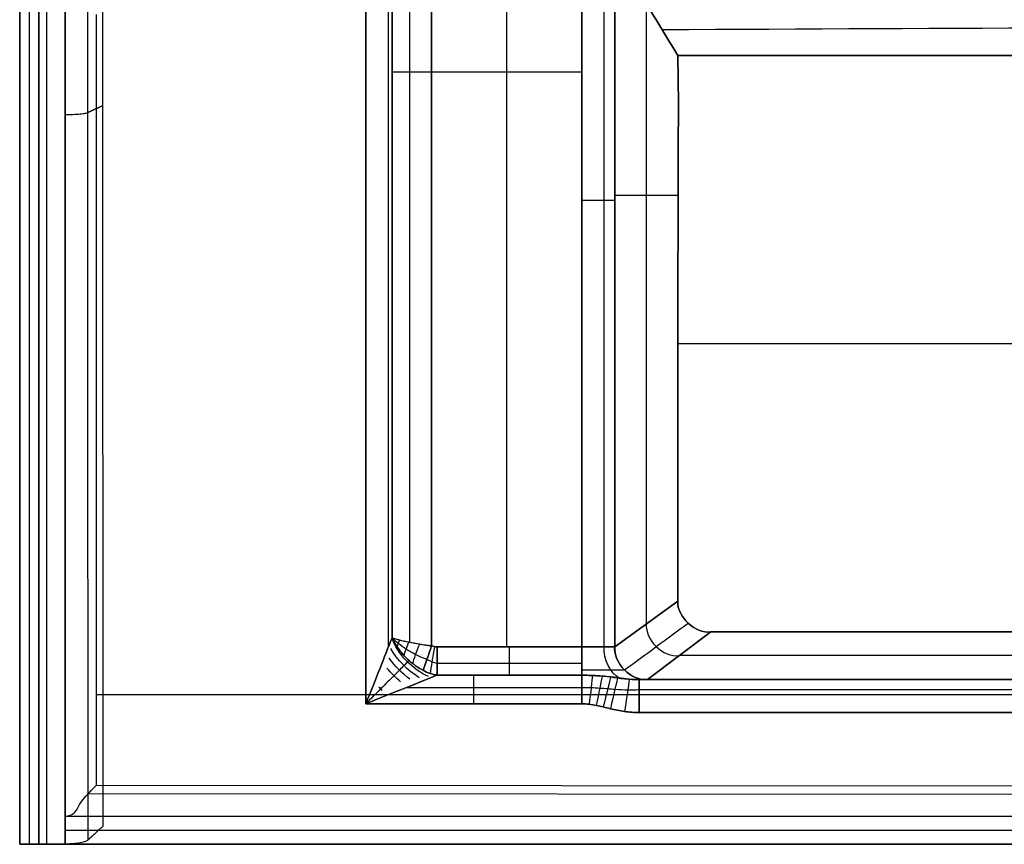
# Model space of a CAD drawing. Header units: millimetres. Extents: x -400 to 400, y 0 to 460.
# Tile 1 of 40: x -400 to -251, y 0 to 125. Entities that reach past the tile are written whole.
import ezdxf

# ---------------------------------------------------------------- set-up
doc = ezdxf.new("R2010")
doc.units = ezdxf.units.MM
doc.header["$MEASUREMENT"] = 0
doc.layers.add('Predefinito', color=7, linetype='Continuous', true_color=0x000000)

msp = doc.modelspace()

# ---------------------------------------------------------------- linework, layer by layer
at = {"layer": 'Predefinito'}
for p, q in [((-400, 450.01, 0.02), (-400, 0.01, 0.02)), ((-400, 0.01, 0.02), (-400, 450.01, 0.02)), ((-398.54, 446.61, 69.27), (-398.54, 0.01, 69.27)), ((-397.08, 0.01, 138.53), (-397.08, 443.22, 138.53)), ((-397.08, 443.22, 138.53), (-397.08, 0.01, 138.53)), ((-347.46, 21.35, 0.02), (-347.46, 362.58, 0.02)), ((-347.46, 362.58, 0.02), (-347.46, 21.35, 0.02)), ((-344.07, 362.58, 1.4), (-344.07, 29.87, 1.4)), ((-343.47, 31.35, 2.06), (-343.47, 204.48, 2.06)), ((-343.46, 204.48, 2.05), (-343.46, 31.35, 2.05)), ((-340.81, 204.48, 4.3), (-340.81, 30.67, 4.3)), ((-337.46, 30.14, 5.11), (-337.46, 204.48, 5.11)), ((-337.46, 204.48, 5.11), (-337.46, 30.14, 5.11)), ((-326.05, 30.01, 5.11), (-326.05, 190.24, 5.11)), ((-314.64, 165.5, 5.11), (-314.64, 30.01, 5.11)), ((-314.64, 30.01, 5.11), (-314.64, 165.5, 5.11)), ((-311.28, 30.01, 6.46), (-311.28, 165.5, 6.46)), ((-309.66, 30.01, 9.75), (-309.66, 165.5, 9.75)), ((-309.66, 165.5, 9.75), (-309.66, 30.01, 9.75)), ((-304.83, 33.51, 65.96), (-304.83, 127.55, 65.96)), ((-388.37, 126, 132.34), (-388.37, 9, 132.34)), ((-300.09, 119.77, 121.14), (-300, 112.51, 122.16)), ((-300, 112.51, 122.16), (-300.09, 119.77, 121.14)), ((-314.64, 117.24, 5.11), (-337.46, 117.24, 5.11)), ((-300.04, 98.53, 121.69), (-309.66, 98.53, 9.75)), ((-300.09, 76.06, 121.14), (-213.73, 76.06, 121.14)), ((-300.09, 36.94, 121.14), (-309.66, 30.01, 9.75)), ((-309.66, 30.01, 9.75), (-300.09, 36.94, 121.14)), ((-304.68, 25.01, 9.31), (-295.07, 32.27, 121.14)), ((-295.07, 32.27, 121.14), (-304.68, 25.01, 9.31)), ((-314.64, 30.01, 5.11), (-336.63, 30.01, 5.11)), ((-336.63, 30.01, 5.11), (-314.64, 30.01, 5.11)), ((-336.63, 27.51, 4.42), (-314.64, 27.51, 4.42)), ((-336.63, 25.68, 2.56), (-314.64, 25.68, 2.56)), ((-314.64, 25.68, 2.56), (-336.63, 25.68, 2.56)), ((-145.4, 25.01, 5.11), (-305.98, 25.01, 5.11)), ((-305.98, 25.01, 5.11), (-145.4, 25.01, 5.11)), ((388.37, 22.72, 132.34), (-388.37, 22.72, 132.34)), ((-341.21, 23.84, 0.7), (-314.64, 23.84, 0.7)), ((-305.98, 23.52, 1.53), (-145.4, 23.52, 1.53)), ((-314.64, 21.35, 0.02), (-347.46, 21.35, 0.02)), ((-347.46, 21.35, 0.02), (-314.64, 21.35, 0.02)), ((-305.98, 20.01, 0.02), (-145.4, 20.01, 0.02)), ((-145.4, 20.01, 0.02), (-305.98, 20.01, 0.02)), ((-388.37, 9, 132.34), (388.37, 8.47, 132.34)), ((-388.34, 9, 132.34), (388.34, 8.47, 132.34)), ((389.62, 7.14, 139.24), (-389.65, 7.65, 139.37)), ((-393.08, 0.01, 142.52), (-393.08, 4.27, 142.39)), ((-393.08, 4.27, 142.39), (393.08, 4.27, 142.39)), ((391.75, 3.76, 142.25), (-393.08, 4.27, 142.39)), ((-393.08, 2.14, 142.45), (393.08, 2.14, 142.45)), ((-400, 0.01, 0.02), (-112.16, 0.01, 0.02)), ((-112.16, 0.01, 0.02), (-400, 0.01, 0.02)), ((-398.5, 0.01, 71.27), (-245.31, 0.01, 71.27)), ((393.08, 0.01, 142.52), (-393.08, 0.01, 142.52)), ((-393.08, 0.01, 142.52), (393.09, 0.01, 142.52))]:
    msp.add_line(p, q, dxfattribs=at)
for points in [[(-395.87, 0.01, 141.34), (-395.87, 147.74, 141.34), (-395.87, 295.48, 141.34), (-395.87, 443.22, 141.34)], [(-393.08, 443.22, 142.52), (-393.08, 295.48, 142.52), (-393.08, 147.74, 142.52), (-393.08, 0.01, 142.52)], [(-393.08, 0.01, 142.52), (-393.09, 73.88, 142.52), (-393.09, 147.75, 142.52), (-393.09, 221.62, 142.52)], [(-389.71, 221.62, 139.5), (-389.71, 147.95, 139.5), (-389.69, 74.29, 139.5), (-389.67, 0.63, 139.51)], [(-387.42, 221.61, 127.27), (-387.42, 148.65, 127.27), (-387.41, 75.69, 127.27), (-387.39, 2.72, 127.28)], [(-300.09, 119.77, 121.14), (-301.71, 122.46, 102.3), (-303.33, 125.13, 83.45), (-304.93, 127.76, 64.6)], [(-304.93, 127.76, 64.6), (-303.33, 125.13, 83.45), (-301.71, 122.46, 102.3), (-300.09, 119.77, 121.14)], [(-302.48, 123.73, 93.26), (-216.1, 124.15, 93.12), (-129.72, 124.38, 93.05), (-43.34, 124.44, 93.03)], [(-45.17, 119.85, 121.14), (-130.14, 119.85, 121.14), (-215.11, 119.82, 121.14), (-300.09, 119.77, 121.14)], [(-300.09, 119.77, 121.14), (-215.11, 119.82, 121.14), (-130.14, 119.85, 121.14), (-45.17, 119.85, 121.14)], [(-343.46, 117.31, 2.05), (-342.15, 117.31, 3.91), (-339.71, 117.31, 5.16), (-337.46, 117.31, 5.11)], [(-300, 112.51, 122.16), (-300.09, 87.3, 121.14), (-300.09, 62.12, 121.14), (-300.09, 36.94, 121.14)], [(-300.09, 36.94, 121.14), (-300.09, 62.12, 121.14), (-300.09, 87.3, 121.14), (-300, 112.51, 122.16)], [(-309.66, 97.76, 9.75), (-309.66, 97.76, 7.37), (-312.31, 97.76, 4.9), (-314.64, 97.76, 5.11)], [(-295.07, 32.27, 121.14), (-297.44, 31.95, 121.26), (-300.24, 34.55, 121.26), (-300.09, 36.94, 121.14)], [(-300.09, 36.94, 121.14), (-300.24, 34.55, 121.26), (-297.44, 31.95, 121.26), (-295.07, 32.27, 121.14)], [(-308.18, 26.49, 9.62), (-304.96, 28.86, 46.82), (-301.74, 31.22, 84.03), (-298.53, 33.59, 121.23)], [(-304.87, 33.47, 65.45), (-305.08, 31.05, 65.52), (-302.29, 28.35, 65.39), (-299.87, 28.64, 65.22)], [(-295.07, 32.27, 121.14), (-98.38, 32.27, 121.14), (98.38, 32.27, 121.14), (295.07, 32.27, 121.14)], [(295.07, 32.27, 121.14), (98.38, 32.27, 121.14), (-98.38, 32.27, 121.14), (-295.07, 32.27, 121.14)], [(-338.76, 26.43, 3.15), (-339.32, 26.72, 3.27), (-340.36, 27.4, 3.4), (-341.67, 28.62, 3.27), (-342.73, 29.97, 2.83), (-343.25, 30.88, 2.35), (-343.47, 31.35, 2.06)], [(-343.47, 31.35, 2.06), (-342.18, 30.91, 3.89), (-339.75, 30.41, 5.16), (-337.46, 30.14, 5.11)], [(-337.94, 25.49, 2.25), (-340.26, 26.44, 3.3), (-342.72, 28.99, 3.23), (-343.47, 31.28, 2.04)], [(-337.46, 30.14, 5.11), (-338.09, 30.21, 5.11), (-339.29, 30.38, 4.95), (-340.93, 30.68, 4.31), (-342.35, 31.01, 3.34), (-343.12, 31.23, 2.51), (-343.46, 31.35, 2.05)], [(-343.46, 31.35, 2.05), (-343.24, 30.88, 2.34), (-342.73, 29.97, 2.82), (-341.67, 28.62, 3.26), (-340.35, 27.4, 3.39), (-339.32, 26.72, 3.27), (-338.76, 26.43, 3.15)], [(-338.18, 28.08, 4.59), (-338.81, 28.3, 4.59), (-339.95, 28.8, 4.44), (-341.38, 29.63, 3.9), (-342.56, 30.49, 3.1), (-343.18, 31.06, 2.43), (-343.46, 31.35, 2.05)], [(-342.68, 29.97, 2.78), (-342.59, 30.31, 2.99), (-342.47, 30.66, 3.16), (-342.31, 31.01, 3.3)], [(-341.63, 28.64, 3.21), (-341.5, 29.26, 3.71), (-341.24, 29.98, 4.08), (-340.9, 30.69, 4.26)], [(-340.31, 27.43, 3.34), (-340.14, 28.22, 4.19), (-339.75, 29.34, 4.77), (-339.27, 30.39, 4.88)], [(-338.76, 26.43, 3.15), (-338.47, 27.26, 4.35), (-337.95, 28.76, 5.14), (-337.46, 30.14, 5.11)], [(-337.46, 30.14, 5.11), (-337.95, 28.76, 5.14), (-338.47, 27.26, 4.35), (-338.76, 26.43, 3.15)], [(-337.05, 30.04, 5.11), (-337.3, 28.49, 5.15), (-337.57, 26.8, 4.23), (-337.7, 25.96, 2.89)], [(-336.63, 30.01, 5.11), (-336.92, 30.01, 5.11), (-337.19, 30.05, 5.11), (-337.46, 30.14, 5.11)], [(-337.46, 30.14, 5.11), (-337.2, 30.05, 5.11), (-336.93, 30.01, 5.11), (-336.63, 30.01, 5.11)], [(-336.63, 25.68, 2.56), (-336.63, 26.47, 4.07), (-336.63, 28.33, 5.16), (-336.63, 30.01, 5.11)], [(-336.63, 30.01, 5.11), (-336.63, 28.33, 5.16), (-336.63, 26.47, 4.07), (-336.63, 25.68, 2.56)], [(-325.64, 25.68, 2.56), (-325.64, 26.47, 4.07), (-325.64, 28.33, 5.16), (-325.64, 30.01, 5.11)], [(-314.64, 30.01, 5.11), (-312.31, 30.01, 4.9), (-309.66, 30.01, 7.37), (-309.66, 30.01, 9.75)], [(-314.64, 25.68, 2.56), (-314.64, 26.47, 4.07), (-314.64, 28.33, 5.16), (-314.64, 30.01, 5.11)], [(-309.67, 30, 9.75), (-309.74, 30, 8.62), (-310.9, 30, 6.04), (-313.53, 30, 5.09), (-314.64, 30, 5.11)], [(-314.64, 30, 5.11), (-314.64, 28.39, 5.27), (-314.64, 26.62, 4.1), (-314.64, 25.68, 2.56)], [(-308.99, 25.24, 3.91), (-310.28, 25.96, 5.34), (-311.39, 28.09, 6.58), (-311.27, 30, 6.45)], [(-309.66, 30.01, 9.75), (-309.91, 27.55, 9.77), (-307.13, 24.76, 9.53), (-304.68, 25.01, 9.31)], [(-304.68, 25.01, 9.31), (-307.14, 24.75, 9.53), (-309.9, 27.55, 9.77), (-309.67, 30, 9.75)], [(-339.35, 25.31, 1.88), (-341.04, 26.33, 2.56), (-342.74, 28.08, 2.51), (-343.67, 29.76, 1.75)], [(-46.79, 28.68, 65.82), (-131.07, 28.68, 65.82), (-215.37, 28.68, 65.81), (-299.83, 28.68, 65.79)], [(-340.77, 25.06, 1.48), (-341.92, 25.94, 1.84), (-343.06, 27.09, 1.82), (-343.9, 28.25, 1.41)], [(-338.18, 28.08, 4.59), (-337.68, 27.81, 4.55), (-337.16, 27.62, 4.49), (-336.63, 27.51, 4.42)], [(-342.19, 24.67, 1.05), (-342.91, 25.31, 1.21), (-343.62, 26.02, 1.2), (-344.24, 26.75, 1.02)], [(-338.76, 26.43, 3.15), (-338.05, 26.05, 3), (-337.35, 25.81, 2.8), (-336.63, 25.68, 2.56)], [(-336.63, 25.68, 2.56), (-337.35, 25.81, 2.8), (-338.05, 26.05, 3), (-338.76, 26.43, 3.15)], [(-331.05, 21.35, 0.02), (-331.05, 23.03, -0.04), (-331.05, 24.88, 1.05), (-331.05, 25.68, 2.56)], [(-314.64, 26.52, 3.62), (-313.2, 26.52, 3.59), (-309.81, 26.52, 4.83), (-308.31, 26.52, 8.16), (-308.21, 26.52, 9.62)], [(-314.64, 25.68, 2.56), (-314.64, 24.88, 1.05), (-314.64, 23.03, -0.04), (-314.64, 21.35, 0.02)], [(-314.64, 21.35, 0.02), (-314.64, 23.03, -0.04), (-314.64, 24.88, 1.05), (-314.64, 25.68, 2.56)], [(-313.03, 25.64, 2.68), (-313.12, 24.88, 1.11), (-313.34, 22.99, -0.04), (-313.55, 21.28, 0.02)], [(-311.56, 25.55, 2.98), (-311.7, 24.87, 1.27), (-312.1, 22.88, -0.06), (-312.47, 21.1, 0.02)], [(-310.3, 25.43, 3.38), (-310.43, 24.88, 1.48), (-310.94, 22.75, -0.08), (-311.4, 20.86, 0.02)], [(-309.22, 25.3, 3.8), (-309.31, 24.9, 1.72), (-309.85, 22.62, -0.11), (-310.33, 20.6, 0.02)], [(-307.45, 25.09, 4.54), (-307.46, 25.02, 2.2), (-307.84, 22.44, -0.18), (-308.18, 20.17, 0.02)], [(-306, 25.01, 5.1), (-305.23, 25.01, 6.45), (-304.77, 25.01, 7.94), (-304.68, 25.01, 9.31)], [(-305.98, 25.01, 5.11), (-305.98, 25.26, 2.6), (-305.98, 22.47, -0.24), (-305.98, 20.01, 0.02)], [(-305.98, 20.01, 0.02), (-305.98, 22.47, -0.24), (-305.98, 25.26, 2.6), (-305.98, 25.01, 5.11)], [(-304.68, 25.01, 9.31), (-304.8, 25.01, 7.84), (-305.26, 25.01, 6.38), (-305.98, 25.01, 5.11)], [(-102.31, 25.01, 7.19), (-169.82, 25.01, 7.18), (-237.39, 25.01, 7.16), (-305.11, 25.01, 7.13)], [(-101.38, 25.01, 9.38), (-169.03, 25.01, 9.37), (-236.76, 25.01, 9.34), (-304.68, 25.01, 9.31)], [(-304.68, 25.01, 9.31), (-236.76, 25.01, 9.34), (-169.03, 25.01, 9.37), (-101.38, 25.01, 9.38)], [(-344.95, 23.36, 0.31), (-345.13, 23.53, 0.32), (-345.3, 23.71, 0.32), (-345.48, 23.89, 0.31)], [(-400, 0.01, 0.02), (-399.03, 0.01, 46.19), (-398.06, 0.01, 92.36), (-397.08, 0.01, 138.53)], [(-397.08, 0.01, 138.53), (-398.06, 0.01, 92.36), (-399.03, 0.01, 46.19), (-400, 0.01, 0.02)], [(-393.08, 0.01, 142.52), (-395.03, 0.01, 142.71), (-397.23, 0.01, 140.51), (-397.08, 0.01, 138.53)], [(-397.08, 0.01, 138.53), (-397.23, 0.01, 140.51), (-395.03, 0.01, 142.71), (-393.08, 0.01, 142.52)]]:
    msp.add_open_spline(points, degree=3, dxfattribs=at)
for points, degree, knots in [([(-393.09, 110.81, 142.52), (-390.19, 110.88, 142.32), (-389.7, 111.12, 139.5), (-388.57, 111.65, 133.39), (-387.41, 112.17, 127.27)], 2, [-1, -1, -1, 0, 0, 13.110655, 13.110655, 13.110655]), ([(-343.47, 31.35, 2.06), (-344.04, 29.95, 1.32), (-344.7, 28.28, 0.83), (-346, 24.95, 0.14), (-346.7, 23.17, -0.05), (-347.46, 21.35, 0.02)], 3, [-1.976824, -1.976824, -1.976824, -1.976824, -1.5518944, -1.5518944, -1.0495288, -1.0495288, -1.0495288, -1.0495288]), ([(-347.46, 21.35, 0.02), (-346.7, 23.17, -0.05), (-346, 24.95, 0.14), (-344.7, 28.28, 0.83), (-344.04, 29.95, 1.32), (-343.47, 31.35, 2.06)], 3, [1.0495288, 1.0495288, 1.0495288, 1.0495288, 1.5518944, 1.5518944, 1.976824, 1.976824, 1.976824, 1.976824]), ([(-340.88, 27.92, 3.31), (-340.95, 27.85, 3.21), (-341.17, 27.64, 2.9), (-341.63, 27.17, 2.36), (-342.33, 26.47, 1.73), (-343.45, 25.35, 0.96), (-345.16, 23.65, 0.23), (-346.69, 22.11, 0.02), (-347.46, 21.35, 0.02)], 3, [-2.5624318, -2.5624318, -2.5624318, -2.5624318, -2.492592, -2.3609069, -2.2292218, -2.0975367, -1.8341665, -1.5707963, -1.5707963, -1.5707963, -1.5707963]), ([(-347.46, 21.35, 0.02), (-345.37, 22.19, -0.01), (-343.34, 22.99, 0.21), (-339.77, 24.42, 1.04), (-337.98, 25.16, 1.59), (-336.63, 25.68, 2.56)], 3, [-1.049529, -1.049529, -1.049529, -1.049529, -0.449802, -0.449802, -0.002331, -0.002331, -0.002331, -0.002331]), ([(-336.63, 25.68, 2.56), (-337.98, 25.16, 1.59), (-339.77, 24.42, 1.04), (-343.34, 22.99, 0.21), (-345.37, 22.19, -0.01), (-347.46, 21.35, 0.02)], 3, [0.002331, 0.002331, 0.002331, 0.002331, 0.449802, 0.449802, 1.049529, 1.049529, 1.049529, 1.049529]), ([(-305.98, 25.01, 5.11), (-306.45, 25.01, 4.94), (-307.41, 25.07, 4.57), (-308.84, 25.26, 3.94), (-310.27, 25.43, 3.38), (-311.53, 25.56, 2.97), (-313, 25.65, 2.65), (-314.09, 25.68, 2.56), (-314.64, 25.68, 2.56)], 3, [-0.008752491, -0.008752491, -0.008752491, -0.008752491, -0.006564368, -0.004376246, -0.003282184, -0.002188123, -0.001094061, 0, 0, 0, 0]), ([(-314.64, 25.68, 2.56), (-313.18, 25.68, 2.53), (-311.66, 25.58, 2.92), (-309.14, 25.28, 3.81), (-307.2, 24.92, 4.71), (-305.98, 25.01, 5.11)], 3, [1.038071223, 1.038071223, 1.038071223, 1.038071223, 1.042940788, 1.042940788, 1.047197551, 1.047197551, 1.047197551, 1.047197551]), ([(-314.64, 23.84, 0.7), (-314.17, 23.84, 0.7), (-313.23, 23.82, 0.73), (-311.91, 23.74, 0.82), (-310.71, 23.65, 0.95), (-309.25, 23.52, 1.13), (-307.66, 23.43, 1.34), (-306.53, 23.47, 1.47), (-305.98, 23.52, 1.53)], 3, [0, 0, 0, 0, 0.001094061, 0.002188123, 0.003282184, 0.004376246, 0.006564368, 0.008752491, 0.008752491, 0.008752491, 0.008752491]), ([(-314.64, 21.35, 0.02), (-314.27, 21.35, 0.02), (-313.54, 21.3, 0.02), (-312.47, 21.11, 0.02), (-311.4, 20.86, 0.02), (-309.97, 20.51, 0.02), (-308.18, 20.13, 0.02), (-306.72, 20.01, 0.02), (-305.98, 20.01, 0.02)], 3, [0, 0, 0, 0, 0.001094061, 0.002188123, 0.003282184, 0.004376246, 0.006564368, 0.008752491, 0.008752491, 0.008752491, 0.008752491]), ([(-305.98, 20.01, 0.02), (-306.72, 20.01, 0.02), (-308.18, 20.13, 0.02), (-309.97, 20.51, 0.02), (-311.4, 20.86, 0.02), (-312.47, 21.11, 0.02), (-313.54, 21.3, 0.02), (-314.27, 21.35, 0.02), (-314.64, 21.35, 0.02)], 3, [-0.008752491, -0.008752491, -0.008752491, -0.008752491, -0.006564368, -0.004376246, -0.003282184, -0.002188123, -0.001094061, 0, 0, 0, 0]), ([(-393.08, 4.27, 142.39), (-391.22, 4.35, 142.38), (-391.19, 5.93, 142.25), (-389.59, 7.71, 140.29), (-389.57, 7.73, 138.95), (-388.99, 8.33, 135.85), (-388.67, 8.67, 134.09), (-388.34, 9, 132.34)], 3, [0, 0, 0, 0, 3.785119, 3.785119, 7.994619, 7.994619, 13.50016, 13.50016, 13.50016, 13.50016]), ([(-387.39, 2.72, 127.28), (-388.54, 1.68, 133.39), (-389.67, 0.63, 139.51), (-390.16, 0.15, 142.33), (-393.08, 0.01, 142.52)], 2, [-13.110655, -13.110655, -13.110655, 0, 0, 1, 1, 1])]:
    msp.add_open_spline(points, degree=degree, knots=knots, dxfattribs=at)

doc.saveas('drawing.dxf')
